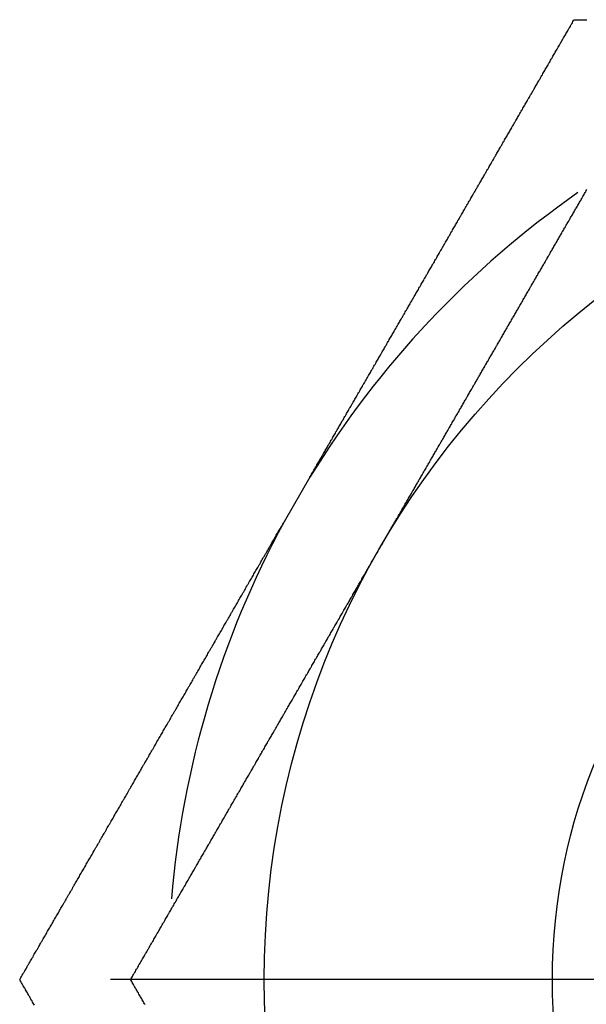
# Model space of a CAD drawing. Extents: x 9.3 to 31.1, y 5.1 to 19.6.
# Tile 6 of 132: x 9.717 to 9.901, y 10.117 to 10.438. Entities that reach past the tile are written whole.
import ezdxf

# ---------------------------------------------------------------- set-up
doc = ezdxf.new("R2010")
doc.units = 0
doc.layers.get('0').update_dxf_attribs({"linetype": 'CONTINUOUS'})

# ---------------------------------------------------------------- blocks, each defined once
blk = doc.blocks.new('SW_CENTERMARKSYMBOL_51')
at = {"color": 0, "linetype": 'CONTINUOUS'}
blk.add_line((-0.1, 0), (-0.33125, 0), dxfattribs=at)

msp = doc.modelspace()

# ---------------------------------------------------------------- linework, layer by layer
at = {"color": 7, "linetype": 'CONTINUOUS'}
msp.add_line((9.8114227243, 10.2885715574), (9.8030090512, 10.2739986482), dxfattribs=at)
at = {"color": 7}
for points in [[(9.81142, 10.2886, 0), (9.81162, 10.2889, 0), (9.81181, 10.2892, 0), (9.812, 10.2896, 0), (9.81219, 10.2899, 0), (9.81239, 10.2902, 0), (9.81258, 10.2906, 0), (9.81277, 10.2909, 0), (9.81297, 10.2912, 0), (9.81316, 10.2916, 0), (9.81335, 10.2919, 0), (9.81355, 10.2922, 0), (9.81374, 10.2926, 0), (9.81393, 10.2929, 0), (9.81413, 10.2933, 0), (9.81432, 10.2936, 0), (9.81451, 10.2939, 0), (9.8147, 10.2943, 0), (9.8149, 10.2946, 0), (9.81509, 10.2949, 0), (9.81528, 10.2953, 0), (9.81548, 10.2956, 0), (9.81567, 10.2959, 0), (9.81586, 10.2963, 0), (9.81606, 10.2966, 0), (9.81625, 10.2969, 0), (9.81644, 10.2973, 0), (9.81664, 10.2976, 0), (9.81683, 10.2979, 0), (9.81702, 10.2983, 0), (9.81721, 10.2986, 0), (9.81741, 10.2989, 0), (9.8176, 10.2993, 0), (9.81779, 10.2996, 0), (9.81799, 10.2999, 0), (9.81818, 10.3003, 0), (9.81837, 10.3006, 0), (9.81857, 10.3009, 0), (9.81876, 10.3013, 0), (9.81895, 10.3016, 0), (9.81914, 10.3019, 0), (9.81934, 10.3023, 0), (9.81953, 10.3026, 0), (9.81972, 10.3029, 0), (9.81992, 10.3033, 0), (9.82011, 10.3036, 0), (9.8203, 10.304, 0), (9.8205, 10.3043, 0), (9.82069, 10.3046, 0), (9.82088, 10.305, 0), (9.82108, 10.3053, 0), (9.82127, 10.3056, 0), (9.82146, 10.306, 0), (9.82165, 10.3063, 0), (9.82185, 10.3066, 0), (9.82204, 10.307, 0), (9.82223, 10.3073, 0), (9.82243, 10.3076, 0), (9.82262, 10.308, 0), (9.82281, 10.3083, 0), (9.82301, 10.3086, 0), (9.8232, 10.309, 0), (9.82339, 10.3093, 0), (9.82358, 10.3096, 0), (9.82378, 10.31, 0), (9.82397, 10.3103, 0), (9.82416, 10.3106, 0), (9.82436, 10.311, 0), (9.82455, 10.3113, 0), (9.82474, 10.3116, 0), (9.82493, 10.312, 0), (9.82513, 10.3123, 0), (9.82532, 10.3126, 0), (9.82551, 10.313, 0), (9.82571, 10.3133, 0), (9.8259, 10.3136, 0), (9.82609, 10.314, 0), (9.82629, 10.3143, 0), (9.82648, 10.3146, 0), (9.82667, 10.315, 0), (9.82686, 10.3153, 0), (9.82706, 10.3157, 0), (9.82725, 10.316, 0), (9.82744, 10.3163, 0), (9.82764, 10.3167, 0), (9.82783, 10.317, 0), (9.82802, 10.3173, 0), (9.82822, 10.3177, 0), (9.82841, 10.318, 0), (9.8286, 10.3183, 0), (9.82879, 10.3187, 0), (9.82899, 10.319, 0), (9.82918, 10.3193, 0), (9.82937, 10.3197, 0), (9.82957, 10.32, 0), (9.82976, 10.3203, 0), (9.82995, 10.3207, 0), (9.83014, 10.321, 0), (9.83034, 10.3213, 0), (9.83053, 10.3217, 0), (9.83072, 10.322, 0), (9.83092, 10.3223, 0), (9.83111, 10.3227, 0), (9.8313, 10.323, 0), (9.8315, 10.3233, 0), (9.83169, 10.3237, 0), (9.83188, 10.324, 0), (9.83207, 10.3243, 0), (9.83227, 10.3247, 0), (9.83246, 10.325, 0), (9.83265, 10.3253, 0), (9.83285, 10.3257, 0), (9.83304, 10.326, 0), (9.83323, 10.3263, 0), (9.83342, 10.3267, 0), (9.83362, 10.327, 0), (9.83381, 10.3273, 0), (9.834, 10.3277, 0), (9.8342, 10.328, 0), (9.83439, 10.3283, 0), (9.83458, 10.3287, 0), (9.83477, 10.329, 0), (9.83497, 10.3294, 0), (9.83516, 10.3297, 0), (9.83535, 10.33, 0), (9.83555, 10.3304, 0), (9.83574, 10.3307, 0), (9.83593, 10.331, 0), (9.83612, 10.3314, 0), (9.83632, 10.3317, 0), (9.83651, 10.332, 0), (9.8367, 10.3324, 0), (9.8369, 10.3327, 0), (9.83709, 10.333, 0), (9.83728, 10.3334, 0), (9.83747, 10.3337, 0), (9.83767, 10.334, 0), (9.83786, 10.3344, 0), (9.83805, 10.3347, 0), (9.83824, 10.335, 0), (9.83844, 10.3354, 0), (9.83863, 10.3357, 0), (9.83882, 10.336, 0), (9.83902, 10.3364, 0), (9.83921, 10.3367, 0), (9.8394, 10.337, 0), (9.83959, 10.3374, 0), (9.83979, 10.3377, 0), (9.83998, 10.338, 0), (9.84017, 10.3384, 0), (9.84037, 10.3387, 0), (9.84056, 10.339, 0), (9.84075, 10.3394, 0), (9.84094, 10.3397, 0), (9.84114, 10.34, 0), (9.84133, 10.3404, 0), (9.84152, 10.3407, 0), (9.84171, 10.341, 0), (9.84191, 10.3414, 0), (9.8421, 10.3417, 0), (9.84229, 10.342, 0), (9.84249, 10.3424, 0), (9.84268, 10.3427, 0), (9.84287, 10.343, 0), (9.84306, 10.3434, 0), (9.84326, 10.3437, 0), (9.84345, 10.344, 0), (9.84364, 10.3444, 0), (9.84383, 10.3447, 0), (9.84403, 10.345, 0), (9.84422, 10.3454, 0), (9.84441, 10.3457, 0), (9.84461, 10.346, 0), (9.8448, 10.3464, 0), (9.84499, 10.3467, 0), (9.84518, 10.347, 0), (9.84538, 10.3474, 0), (9.84557, 10.3477, 0), (9.84576, 10.348, 0), (9.84595, 10.3484, 0), (9.84615, 10.3487, 0), (9.84634, 10.349, 0), (9.84653, 10.3494, 0), (9.84673, 10.3497, 0), (9.84692, 10.3501, 0), (9.84711, 10.3504, 0), (9.8473, 10.3507, 0), (9.8475, 10.3511, 0), (9.84769, 10.3514, 0), (9.84788, 10.3517, 0), (9.84807, 10.3521, 0), (9.84827, 10.3524, 0), (9.84846, 10.3527, 0), (9.84865, 10.3531, 0), (9.84884, 10.3534, 0), (9.84904, 10.3537, 0), (9.84923, 10.3541, 0), (9.84942, 10.3544, 0), (9.84961, 10.3547, 0), (9.84981, 10.3551, 0), (9.85, 10.3554, 0), (9.85019, 10.3557, 0), (9.85038, 10.3561, 0), (9.85058, 10.3564, 0), (9.85077, 10.3567, 0), (9.85096, 10.3571, 0), (9.85116, 10.3574, 0), (9.85135, 10.3577, 0), (9.85154, 10.3581, 0), (9.85173, 10.3584, 0), (9.85193, 10.3587, 0), (9.85212, 10.3591, 0), (9.85231, 10.3594, 0), (9.8525, 10.3597, 0), (9.8527, 10.3601, 0), (9.85289, 10.3604, 0), (9.85308, 10.3607, 0), (9.85327, 10.3611, 0), (9.85347, 10.3614, 0), (9.85366, 10.3617, 0), (9.85385, 10.3621, 0), (9.85404, 10.3624, 0), (9.85424, 10.3627, 0), (9.85443, 10.3631, 0), (9.85462, 10.3634, 0), (9.85481, 10.3637, 0), (9.85501, 10.3641, 0), (9.8552, 10.3644, 0), (9.85539, 10.3647, 0), (9.85558, 10.3651, 0), (9.85578, 10.3654, 0), (9.85597, 10.3657, 0), (9.85616, 10.3661, 0), (9.85635, 10.3664, 0), (9.85655, 10.3667, 0), (9.85674, 10.3671, 0), (9.85693, 10.3674, 0), (9.85712, 10.3677, 0), (9.85732, 10.3681, 0), (9.85751, 10.3684, 0), (9.8577, 10.3687, 0), (9.85789, 10.3691, 0), (9.85808, 10.3694, 0), (9.85828, 10.3697, 0), (9.85847, 10.3701, 0), (9.85866, 10.3704, 0), (9.85885, 10.3707, 0), (9.85905, 10.3711, 0), (9.85924, 10.3714, 0), (9.85943, 10.3717, 0), (9.85962, 10.3721, 0), (9.85982, 10.3724, 0), (9.86001, 10.3727, 0), (9.8602, 10.3731, 0), (9.86039, 10.3734, 0), (9.86059, 10.3737, 0), (9.86078, 10.3741, 0), (9.86097, 10.3744, 0), (9.86116, 10.3747, 0), (9.86136, 10.3751, 0), (9.86155, 10.3754, 0), (9.86174, 10.3757, 0), (9.86193, 10.3761, 0), (9.86212, 10.3764, 0), (9.86232, 10.3767, 0), (9.86251, 10.3771, 0), (9.8627, 10.3774, 0), (9.86289, 10.3777, 0), (9.86309, 10.3781, 0), (9.86328, 10.3784, 0), (9.86347, 10.3787, 0), (9.86366, 10.3791, 0), (9.86386, 10.3794, 0), (9.86405, 10.3797, 0), (9.86424, 10.3801, 0), (9.86443, 10.3804, 0), (9.86462, 10.3807, 0), (9.86482, 10.3811, 0), (9.86501, 10.3814, 0), (9.8652, 10.3817, 0), (9.86539, 10.3821, 0), (9.86559, 10.3824, 0), (9.86578, 10.3827, 0), (9.86597, 10.3831, 0), (9.86616, 10.3834, 0), (9.86635, 10.3837, 0), (9.86655, 10.384, 0), (9.86674, 10.3844, 0), (9.86693, 10.3847, 0), (9.86712, 10.385, 0), (9.86732, 10.3854, 0), (9.86751, 10.3857, 0), (9.8677, 10.386, 0), (9.86789, 10.3864, 0), (9.86808, 10.3867, 0), (9.86828, 10.387, 0), (9.86847, 10.3874, 0), (9.86866, 10.3877, 0), (9.86885, 10.388, 0), (9.86905, 10.3884, 0), (9.86924, 10.3887, 0), (9.86943, 10.389, 0), (9.86962, 10.3894, 0), (9.86981, 10.3897, 0), (9.87001, 10.39, 0), (9.8702, 10.3904, 0), (9.87039, 10.3907, 0), (9.87058, 10.391, 0), (9.87077, 10.3914, 0), (9.87097, 10.3917, 0), (9.87116, 10.392, 0), (9.87135, 10.3924, 0), (9.87154, 10.3927, 0), (9.87173, 10.393, 0), (9.87193, 10.3934, 0), (9.87212, 10.3937, 0), (9.87231, 10.394, 0), (9.8725, 10.3944, 0), (9.8727, 10.3947, 0), (9.87289, 10.395, 0), (9.87308, 10.3954, 0), (9.87327, 10.3957, 0), (9.87346, 10.396, 0), (9.87366, 10.3964, 0), (9.87385, 10.3967, 0), (9.87404, 10.397, 0), (9.87423, 10.3974, 0), (9.87442, 10.3977, 0), (9.87462, 10.398, 0), (9.87481, 10.3984, 0), (9.875, 10.3987, 0), (9.87519, 10.399, 0), (9.87538, 10.3994, 0), (9.87558, 10.3997, 0), (9.87577, 10.4, 0), (9.87596, 10.4004, 0), (9.87615, 10.4007, 0), (9.87634, 10.401, 0), (9.87654, 10.4013, 0), (9.87673, 10.4017, 0), (9.87692, 10.402, 0), (9.87711, 10.4023, 0), (9.8773, 10.4027, 0), (9.8775, 10.403, 0), (9.87769, 10.4033, 0), (9.87788, 10.4037, 0), (9.87807, 10.404, 0), (9.87826, 10.4043, 0), (9.87845, 10.4047, 0), (9.87865, 10.405, 0), (9.87884, 10.4053, 0), (9.87903, 10.4057, 0), (9.87922, 10.406, 0), (9.87941, 10.4063, 0), (9.87961, 10.4067, 0), (9.8798, 10.407, 0), (9.87999, 10.4073, 0), (9.88018, 10.4077, 0), (9.88037, 10.408, 0), (9.88057, 10.4083, 0), (9.88076, 10.4087, 0), (9.88095, 10.409, 0), (9.88114, 10.4093, 0), (9.88133, 10.4097, 0), (9.88152, 10.41, 0), (9.88172, 10.4103, 0), (9.88191, 10.4107, 0), (9.8821, 10.411, 0), (9.88229, 10.4113, 0), (9.88248, 10.4117, 0), (9.88268, 10.412, 0), (9.88287, 10.4123, 0), (9.88306, 10.4126, 0), (9.88325, 10.413, 0), (9.88344, 10.4133, 0), (9.88363, 10.4136, 0), (9.88383, 10.414, 0), (9.88402, 10.4143, 0), (9.88421, 10.4146, 0), (9.8844, 10.415, 0), (9.88459, 10.4153, 0), (9.88478, 10.4156, 0), (9.88498, 10.416, 0), (9.88517, 10.4163, 0), (9.88536, 10.4166, 0), (9.88555, 10.417, 0), (9.88574, 10.4173, 0), (9.88594, 10.4176, 0), (9.88613, 10.418, 0), (9.88632, 10.4183, 0), (9.88651, 10.4186, 0), (9.8867, 10.419, 0), (9.88689, 10.4193, 0), (9.88709, 10.4196, 0), (9.88728, 10.42, 0), (9.88747, 10.4203, 0), (9.88766, 10.4206, 0), (9.88785, 10.421, 0), (9.88804, 10.4213, 0), (9.88824, 10.4216, 0), (9.88843, 10.4219, 0), (9.88862, 10.4223, 0), (9.88881, 10.4226, 0), (9.889, 10.4229, 0), (9.88919, 10.4233, 0), (9.88938, 10.4236, 0), (9.88958, 10.4239, 0), (9.88977, 10.4243, 0), (9.88996, 10.4246, 0), (9.89015, 10.4249, 0), (9.89034, 10.4253, 0), (9.89053, 10.4256, 0), (9.89073, 10.4259, 0), (9.89092, 10.4263, 0), (9.89111, 10.4266, 0), (9.8913, 10.4269, 0), (9.89149, 10.4273, 0), (9.89168, 10.4276, 0), (9.89187, 10.4279, 0), (9.89207, 10.4283, 0), (9.89226, 10.4286, 0), (9.89245, 10.4289, 0), (9.89264, 10.4292, 0), (9.89283, 10.4296, 0), (9.89302, 10.4299, 0), (9.89322, 10.4302, 0), (9.89341, 10.4306, 0), (9.8936, 10.4309, 0), (9.89379, 10.4312, 0), (9.89398, 10.4316, 0), (9.89417, 10.4319, 0), (9.89436, 10.4322, 0), (9.89456, 10.4326, 0), (9.89475, 10.4329, 0), (9.89494, 10.4332, 0), (9.89513, 10.4336, 0), (9.89532, 10.4339, 0), (9.89551, 10.4342, 0), (9.8957, 10.4346, 0), (9.8959, 10.4349, 0), (9.89609, 10.4352, 0), (9.89628, 10.4355, 0), (9.89647, 10.4359, 0), (9.89666, 10.4362, 0), (9.89685, 10.4365, 0), (9.89704, 10.4369, 0), (9.89724, 10.4372, 0), (9.89743, 10.4375, 0)], [(9.89743, 10.4375, 0), (9.89784, 10.4375, 0), (9.89825, 10.4375, 0), (9.89866, 10.4375, 0), (9.89908, 10.4375, 0), (9.89949, 10.4375, 0), (9.8999, 10.4375, 0), (9.90031, 10.4375, 0), (9.90073, 10.4375, 0), (9.90114, 10.4375, 0), (9.90155, 10.4375, 0)], [(9.83428, 10.2657, 0), (9.83446, 10.266, 0), (9.83464, 10.2663, 0), (9.83483, 10.2666, 0), (9.83501, 10.2669, 0), (9.83519, 10.2672, 0), (9.83537, 10.2676, 0), (9.83555, 10.2679, 0), (9.83574, 10.2682, 0), (9.83592, 10.2685, 0), (9.8361, 10.2688, 0), (9.83628, 10.2691, 0), (9.83647, 10.2694, 0), (9.83665, 10.2698, 0), (9.83683, 10.2701, 0), (9.83701, 10.2704, 0), (9.83719, 10.2707, 0), (9.83738, 10.271, 0), (9.83756, 10.2713, 0), (9.83774, 10.2717, 0), (9.83792, 10.272, 0), (9.83811, 10.2723, 0), (9.83829, 10.2726, 0), (9.83847, 10.2729, 0), (9.83865, 10.2732, 0), (9.83883, 10.2736, 0), (9.83902, 10.2739, 0), (9.8392, 10.2742, 0), (9.83938, 10.2745, 0), (9.83956, 10.2748, 0), (9.83975, 10.2751, 0), (9.83993, 10.2754, 0), (9.84011, 10.2758, 0), (9.84029, 10.2761, 0), (9.84047, 10.2764, 0), (9.84066, 10.2767, 0), (9.84084, 10.277, 0), (9.84102, 10.2773, 0), (9.8412, 10.2777, 0), (9.84139, 10.278, 0), (9.84157, 10.2783, 0), (9.84175, 10.2786, 0), (9.84193, 10.2789, 0), (9.84211, 10.2792, 0), (9.8423, 10.2795, 0), (9.84248, 10.2799, 0), (9.84266, 10.2802, 0), (9.84284, 10.2805, 0), (9.84303, 10.2808, 0), (9.84321, 10.2811, 0), (9.84339, 10.2814, 0), (9.84357, 10.2818, 0), (9.84375, 10.2821, 0), (9.84394, 10.2824, 0), (9.84412, 10.2827, 0), (9.8443, 10.283, 0), (9.84448, 10.2833, 0), (9.84467, 10.2837, 0), (9.84485, 10.284, 0), (9.84503, 10.2843, 0), (9.84521, 10.2846, 0), (9.84539, 10.2849, 0), (9.84558, 10.2852, 0), (9.84576, 10.2855, 0), (9.84594, 10.2859, 0), (9.84612, 10.2862, 0), (9.84631, 10.2865, 0), (9.84649, 10.2868, 0), (9.84667, 10.2871, 0), (9.84685, 10.2874, 0), (9.84703, 10.2878, 0), (9.84722, 10.2881, 0), (9.8474, 10.2884, 0), (9.84758, 10.2887, 0), (9.84776, 10.289, 0), (9.84795, 10.2893, 0), (9.84813, 10.2896, 0), (9.84831, 10.29, 0), (9.84849, 10.2903, 0), (9.84867, 10.2906, 0), (9.84886, 10.2909, 0), (9.84904, 10.2912, 0), (9.84922, 10.2915, 0), (9.8494, 10.2919, 0), (9.84958, 10.2922, 0), (9.84977, 10.2925, 0), (9.84995, 10.2928, 0), (9.85013, 10.2931, 0), (9.85031, 10.2934, 0), (9.8505, 10.2937, 0), (9.85068, 10.2941, 0), (9.85086, 10.2944, 0), (9.85104, 10.2947, 0), (9.85122, 10.295, 0), (9.85141, 10.2953, 0), (9.85159, 10.2956, 0), (9.85177, 10.296, 0), (9.85195, 10.2963, 0), (9.85213, 10.2966, 0), (9.85232, 10.2969, 0), (9.8525, 10.2972, 0), (9.85268, 10.2975, 0), (9.85286, 10.2978, 0), (9.85305, 10.2982, 0), (9.85323, 10.2985, 0), (9.85341, 10.2988, 0), (9.85359, 10.2991, 0), (9.85377, 10.2994, 0), (9.85396, 10.2997, 0), (9.85414, 10.3001, 0), (9.85432, 10.3004, 0), (9.8545, 10.3007, 0), (9.85468, 10.301, 0), (9.85487, 10.3013, 0), (9.85505, 10.3016, 0), (9.85523, 10.3019, 0), (9.85541, 10.3023, 0), (9.85559, 10.3026, 0), (9.85578, 10.3029, 0), (9.85596, 10.3032, 0), (9.85614, 10.3035, 0), (9.85632, 10.3038, 0), (9.8565, 10.3042, 0), (9.85669, 10.3045, 0), (9.85687, 10.3048, 0), (9.85705, 10.3051, 0), (9.85723, 10.3054, 0), (9.85742, 10.3057, 0), (9.8576, 10.306, 0), (9.85778, 10.3064, 0), (9.85796, 10.3067, 0), (9.85814, 10.307, 0), (9.85833, 10.3073, 0), (9.85851, 10.3076, 0), (9.85869, 10.3079, 0), (9.85887, 10.3083, 0), (9.85905, 10.3086, 0), (9.85924, 10.3089, 0), (9.85942, 10.3092, 0), (9.8596, 10.3095, 0), (9.85978, 10.3098, 0), (9.85996, 10.3101, 0), (9.86015, 10.3105, 0), (9.86033, 10.3108, 0), (9.86051, 10.3111, 0), (9.86069, 10.3114, 0), (9.86087, 10.3117, 0), (9.86106, 10.312, 0), (9.86124, 10.3124, 0), (9.86142, 10.3127, 0), (9.8616, 10.313, 0), (9.86178, 10.3133, 0), (9.86197, 10.3136, 0), (9.86215, 10.3139, 0), (9.86233, 10.3142, 0), (9.86251, 10.3146, 0), (9.86269, 10.3149, 0), (9.86288, 10.3152, 0), (9.86306, 10.3155, 0), (9.86324, 10.3158, 0), (9.86342, 10.3161, 0), (9.8636, 10.3165, 0), (9.86379, 10.3168, 0), (9.86397, 10.3171, 0), (9.86415, 10.3174, 0), (9.86433, 10.3177, 0), (9.86451, 10.318, 0), (9.8647, 10.3183, 0), (9.86488, 10.3187, 0), (9.86506, 10.319, 0), (9.86524, 10.3193, 0), (9.86542, 10.3196, 0), (9.8656, 10.3199, 0), (9.86579, 10.3202, 0), (9.86597, 10.3205, 0), (9.86615, 10.3209, 0), (9.86633, 10.3212, 0), (9.86651, 10.3215, 0), (9.8667, 10.3218, 0), (9.86688, 10.3221, 0), (9.86706, 10.3224, 0), (9.86724, 10.3228, 0), (9.86742, 10.3231, 0), (9.86761, 10.3234, 0), (9.86779, 10.3237, 0), (9.86797, 10.324, 0), (9.86815, 10.3243, 0), (9.86833, 10.3246, 0), (9.86851, 10.325, 0), (9.8687, 10.3253, 0), (9.86888, 10.3256, 0), (9.86906, 10.3259, 0), (9.86924, 10.3262, 0), (9.86942, 10.3265, 0), (9.86961, 10.3268, 0), (9.86979, 10.3272, 0), (9.86997, 10.3275, 0), (9.87015, 10.3278, 0), (9.87033, 10.3281, 0), (9.87052, 10.3284, 0), (9.8707, 10.3287, 0), (9.87088, 10.3291, 0), (9.87106, 10.3294, 0), (9.87124, 10.3297, 0), (9.87142, 10.33, 0), (9.87161, 10.3303, 0), (9.87179, 10.3306, 0), (9.87197, 10.3309, 0), (9.87215, 10.3313, 0), (9.87233, 10.3316, 0), (9.87252, 10.3319, 0), (9.8727, 10.3322, 0), (9.87288, 10.3325, 0), (9.87306, 10.3328, 0), (9.87324, 10.3331, 0), (9.87342, 10.3335, 0), (9.87361, 10.3338, 0), (9.87379, 10.3341, 0), (9.87397, 10.3344, 0), (9.87415, 10.3347, 0), (9.87433, 10.335, 0), (9.87451, 10.3353, 0), (9.8747, 10.3357, 0), (9.87488, 10.336, 0), (9.87506, 10.3363, 0), (9.87524, 10.3366, 0), (9.87542, 10.3369, 0), (9.8756, 10.3372, 0), (9.87579, 10.3376, 0), (9.87597, 10.3379, 0), (9.87615, 10.3382, 0), (9.87633, 10.3385, 0), (9.87651, 10.3388, 0), (9.8767, 10.3391, 0), (9.87688, 10.3394, 0), (9.87706, 10.3398, 0), (9.87724, 10.3401, 0), (9.87742, 10.3404, 0), (9.8776, 10.3407, 0), (9.87779, 10.341, 0), (9.87797, 10.3413, 0), (9.87815, 10.3416, 0), (9.87833, 10.342, 0), (9.87851, 10.3423, 0), (9.87869, 10.3426, 0), (9.87888, 10.3429, 0), (9.87906, 10.3432, 0), (9.87924, 10.3435, 0), (9.87942, 10.3438, 0), (9.8796, 10.3442, 0), (9.87978, 10.3445, 0), (9.87997, 10.3448, 0), (9.88015, 10.3451, 0), (9.88033, 10.3454, 0), (9.88051, 10.3457, 0), (9.88069, 10.346, 0), (9.88087, 10.3464, 0), (9.88105, 10.3467, 0), (9.88124, 10.347, 0), (9.88142, 10.3473, 0), (9.8816, 10.3476, 0), (9.88178, 10.3479, 0), (9.88196, 10.3483, 0), (9.88214, 10.3486, 0), (9.88233, 10.3489, 0), (9.88251, 10.3492, 0), (9.88269, 10.3495, 0), (9.88287, 10.3498, 0), (9.88305, 10.3501, 0), (9.88323, 10.3505, 0), (9.88342, 10.3508, 0), (9.8836, 10.3511, 0), (9.88378, 10.3514, 0), (9.88396, 10.3517, 0), (9.88414, 10.352, 0), (9.88432, 10.3523, 0), (9.8845, 10.3527, 0), (9.88469, 10.353, 0), (9.88487, 10.3533, 0), (9.88505, 10.3536, 0), (9.88523, 10.3539, 0), (9.88541, 10.3542, 0), (9.88559, 10.3545, 0), (9.88577, 10.3549, 0), (9.88596, 10.3552, 0), (9.88614, 10.3555, 0), (9.88632, 10.3558, 0), (9.8865, 10.3561, 0), (9.88668, 10.3564, 0), (9.88686, 10.3567, 0), (9.88704, 10.3571, 0), (9.88723, 10.3574, 0), (9.88741, 10.3577, 0), (9.88759, 10.358, 0), (9.88777, 10.3583, 0), (9.88795, 10.3586, 0), (9.88813, 10.3589, 0), (9.88831, 10.3593, 0), (9.8885, 10.3596, 0), (9.88868, 10.3599, 0), (9.88886, 10.3602, 0), (9.88904, 10.3605, 0), (9.88922, 10.3608, 0), (9.8894, 10.3611, 0), (9.88958, 10.3615, 0), (9.88977, 10.3618, 0), (9.88995, 10.3621, 0), (9.89013, 10.3624, 0), (9.89031, 10.3627, 0), (9.89049, 10.363, 0), (9.89067, 10.3633, 0), (9.89085, 10.3637, 0), (9.89104, 10.364, 0), (9.89122, 10.3643, 0), (9.8914, 10.3646, 0), (9.89158, 10.3649, 0), (9.89176, 10.3652, 0), (9.89194, 10.3655, 0), (9.89212, 10.3658, 0), (9.8923, 10.3662, 0), (9.89249, 10.3665, 0), (9.89267, 10.3668, 0), (9.89285, 10.3671, 0), (9.89303, 10.3674, 0), (9.89321, 10.3677, 0), (9.89339, 10.368, 0), (9.89357, 10.3684, 0), (9.89375, 10.3687, 0), (9.89394, 10.369, 0), (9.89412, 10.3693, 0), (9.8943, 10.3696, 0), (9.89448, 10.3699, 0), (9.89466, 10.3702, 0), (9.89484, 10.3706, 0), (9.89502, 10.3709, 0), (9.8952, 10.3712, 0), (9.89539, 10.3715, 0), (9.89557, 10.3718, 0), (9.89575, 10.3721, 0), (9.89593, 10.3724, 0), (9.89611, 10.3728, 0), (9.89629, 10.3731, 0), (9.89647, 10.3734, 0), (9.89665, 10.3737, 0), (9.89684, 10.374, 0), (9.89702, 10.3743, 0), (9.8972, 10.3746, 0), (9.89738, 10.375, 0), (9.89756, 10.3753, 0), (9.89774, 10.3756, 0), (9.89792, 10.3759, 0), (9.8981, 10.3762, 0), (9.89829, 10.3765, 0), (9.89847, 10.3768, 0), (9.89865, 10.3771, 0), (9.89883, 10.3775, 0), (9.89901, 10.3778, 0), (9.89919, 10.3781, 0), (9.89937, 10.3784, 0), (9.89955, 10.3787, 0), (9.89973, 10.379, 0), (9.89992, 10.3793, 0), (9.9001, 10.3797, 0), (9.90028, 10.38, 0), (9.90046, 10.3803, 0), (9.90064, 10.3806, 0), (9.90082, 10.3809, 0), (9.901, 10.3812, 0), (9.90118, 10.3815, 0), (9.90136, 10.3819, 0), (9.90154, 10.3822, 0)], [(9.717, 10.125, 0), (9.71721, 10.1254, 0), (9.71742, 10.1257, 0), (9.71762, 10.1261, 0), (9.71783, 10.1265, 0), (9.71804, 10.1268, 0), (9.71824, 10.1272, 0), (9.71845, 10.1275, 0), (9.71865, 10.1279, 0), (9.71886, 10.1282, 0), (9.71907, 10.1286, 0), (9.71927, 10.129, 0), (9.71948, 10.1293, 0), (9.71969, 10.1297, 0), (9.71989, 10.13, 0), (9.7201, 10.1304, 0), (9.7203, 10.1307, 0), (9.72051, 10.1311, 0), (9.72072, 10.1315, 0), (9.72092, 10.1318, 0), (9.72113, 10.1322, 0), (9.72134, 10.1325, 0), (9.72154, 10.1329, 0), (9.72175, 10.1333, 0), (9.72195, 10.1336, 0), (9.72216, 10.134, 0), (9.72237, 10.1343, 0), (9.72257, 10.1347, 0), (9.72278, 10.135, 0), (9.72299, 10.1354, 0), (9.72319, 10.1358, 0), (9.7234, 10.1361, 0), (9.7236, 10.1365, 0), (9.72381, 10.1368, 0), (9.72402, 10.1372, 0), (9.72422, 10.1375, 0), (9.72443, 10.1379, 0), (9.72464, 10.1383, 0), (9.72484, 10.1386, 0), (9.72505, 10.139, 0), (9.72525, 10.1393, 0), (9.72546, 10.1397, 0), (9.72567, 10.14, 0), (9.72587, 10.1404, 0), (9.72608, 10.1408, 0), (9.72629, 10.1411, 0), (9.72649, 10.1415, 0), (9.7267, 10.1418, 0), (9.72691, 10.1422, 0), (9.72711, 10.1425, 0), (9.72732, 10.1429, 0), (9.72753, 10.1433, 0), (9.72773, 10.1436, 0), (9.72794, 10.144, 0), (9.72814, 10.1443, 0), (9.72835, 10.1447, 0), (9.72856, 10.145, 0), (9.72876, 10.1454, 0), (9.72897, 10.1458, 0), (9.72918, 10.1461, 0), (9.72938, 10.1465, 0), (9.72959, 10.1468, 0), (9.7298, 10.1472, 0), (9.73, 10.1475, 0), (9.73021, 10.1479, 0), (9.73042, 10.1483, 0), (9.73062, 10.1486, 0), (9.73083, 10.149, 0), (9.73104, 10.1493, 0), (9.73124, 10.1497, 0), (9.73145, 10.1501, 0), (9.73166, 10.1504, 0), (9.73186, 10.1508, 0), (9.73207, 10.1511, 0), (9.73228, 10.1515, 0), (9.73248, 10.1518, 0), (9.73269, 10.1522, 0), (9.7329, 10.1526, 0), (9.7331, 10.1529, 0), (9.73331, 10.1533, 0), (9.73352, 10.1536, 0), (9.73372, 10.154, 0), (9.73393, 10.1543, 0), (9.73414, 10.1547, 0), (9.73434, 10.1551, 0), (9.73455, 10.1554, 0), (9.73476, 10.1558, 0), (9.73496, 10.1561, 0), (9.73517, 10.1565, 0), (9.73538, 10.1569, 0), (9.73558, 10.1572, 0), (9.73579, 10.1576, 0), (9.736, 10.1579, 0), (9.7362, 10.1583, 0), (9.73641, 10.1586, 0), (9.73662, 10.159, 0), (9.73682, 10.1594, 0), (9.73703, 10.1597, 0), (9.73724, 10.1601, 0), (9.73744, 10.1604, 0), (9.73765, 10.1608, 0), (9.73786, 10.1611, 0), (9.73806, 10.1615, 0), (9.73827, 10.1619, 0), (9.73848, 10.1622, 0), (9.73868, 10.1626, 0), (9.73889, 10.1629, 0), (9.7391, 10.1633, 0), (9.7393, 10.1637, 0), (9.73951, 10.164, 0), (9.73972, 10.1644, 0), (9.73992, 10.1647, 0), (9.74013, 10.1651, 0), (9.74034, 10.1654, 0), (9.74054, 10.1658, 0), (9.74075, 10.1662, 0), (9.74096, 10.1665, 0), (9.74116, 10.1669, 0), (9.74137, 10.1672, 0), (9.74158, 10.1676, 0), (9.74179, 10.168, 0), (9.74199, 10.1683, 0), (9.7422, 10.1687, 0), (9.74241, 10.169, 0), (9.74261, 10.1694, 0), (9.74282, 10.1697, 0), (9.74303, 10.1701, 0), (9.74323, 10.1705, 0), (9.74344, 10.1708, 0), (9.74365, 10.1712, 0), (9.74385, 10.1715, 0), (9.74406, 10.1719, 0), (9.74427, 10.1723, 0), (9.74448, 10.1726, 0), (9.74468, 10.173, 0), (9.74489, 10.1733, 0), (9.7451, 10.1737, 0), (9.7453, 10.174, 0), (9.74551, 10.1744, 0), (9.74572, 10.1748, 0), (9.74592, 10.1751, 0), (9.74613, 10.1755, 0), (9.74634, 10.1758, 0), (9.74654, 10.1762, 0), (9.74675, 10.1766, 0), (9.74696, 10.1769, 0), (9.74717, 10.1773, 0), (9.74737, 10.1776, 0), (9.74758, 10.178, 0), (9.74779, 10.1784, 0), (9.74799, 10.1787, 0), (9.7482, 10.1791, 0), (9.74841, 10.1794, 0), (9.74862, 10.1798, 0), (9.74882, 10.1801, 0), (9.74903, 10.1805, 0), (9.74924, 10.1809, 0), (9.74944, 10.1812, 0), (9.74965, 10.1816, 0), (9.74986, 10.1819, 0), (9.75006, 10.1823, 0), (9.75027, 10.1827, 0), (9.75048, 10.183, 0), (9.75069, 10.1834, 0), (9.75089, 10.1837, 0), (9.7511, 10.1841, 0), (9.75131, 10.1844, 0), (9.75151, 10.1848, 0), (9.75172, 10.1852, 0), (9.75193, 10.1855, 0), (9.75214, 10.1859, 0), (9.75234, 10.1862, 0), (9.75255, 10.1866, 0), (9.75276, 10.187, 0), (9.75296, 10.1873, 0), (9.75317, 10.1877, 0), (9.75338, 10.188, 0), (9.75359, 10.1884, 0), (9.75379, 10.1888, 0), (9.754, 10.1891, 0), (9.75421, 10.1895, 0), (9.75441, 10.1898, 0), (9.75462, 10.1902, 0), (9.75483, 10.1905, 0), (9.75504, 10.1909, 0), (9.75524, 10.1913, 0), (9.75545, 10.1916, 0), (9.75566, 10.192, 0), (9.75587, 10.1923, 0), (9.75607, 10.1927, 0), (9.75628, 10.1931, 0), (9.75649, 10.1934, 0), (9.75669, 10.1938, 0), (9.7569, 10.1941, 0), (9.75711, 10.1945, 0), (9.75732, 10.1949, 0), (9.75752, 10.1952, 0), (9.75773, 10.1956, 0), (9.75794, 10.1959, 0), (9.75815, 10.1963, 0), (9.75835, 10.1967, 0), (9.75856, 10.197, 0), (9.75877, 10.1974, 0), (9.75897, 10.1977, 0), (9.75918, 10.1981, 0), (9.75939, 10.1984, 0), (9.7596, 10.1988, 0), (9.7598, 10.1992, 0), (9.76001, 10.1995, 0), (9.76022, 10.1999, 0), (9.76043, 10.2002, 0), (9.76063, 10.2006, 0), (9.76084, 10.201, 0), (9.76105, 10.2013, 0), (9.76126, 10.2017, 0), (9.76146, 10.202, 0), (9.76167, 10.2024, 0), (9.76188, 10.2028, 0), (9.76208, 10.2031, 0), (9.76229, 10.2035, 0), (9.7625, 10.2038, 0), (9.76271, 10.2042, 0), (9.76291, 10.2046, 0), (9.76312, 10.2049, 0), (9.76333, 10.2053, 0), (9.76354, 10.2056, 0), (9.76374, 10.206, 0), (9.76395, 10.2063, 0), (9.76416, 10.2067, 0), (9.76437, 10.2071, 0), (9.76457, 10.2074, 0), (9.76478, 10.2078, 0), (9.76499, 10.2081, 0), (9.7652, 10.2085, 0), (9.7654, 10.2089, 0), (9.76561, 10.2092, 0), (9.76582, 10.2096, 0), (9.76603, 10.2099, 0), (9.76623, 10.2103, 0), (9.76644, 10.2107, 0), (9.76665, 10.211, 0), (9.76686, 10.2114, 0), (9.76706, 10.2117, 0), (9.76727, 10.2121, 0), (9.76748, 10.2125, 0), (9.76769, 10.2128, 0), (9.76789, 10.2132, 0), (9.7681, 10.2135, 0), (9.76831, 10.2139, 0), (9.76852, 10.2143, 0), (9.76872, 10.2146, 0), (9.76893, 10.215, 0), (9.76914, 10.2153, 0), (9.76935, 10.2157, 0), (9.76955, 10.2161, 0), (9.76976, 10.2164, 0), (9.76997, 10.2168, 0), (9.77018, 10.2171, 0), (9.77038, 10.2175, 0), (9.77059, 10.2178, 0), (9.7708, 10.2182, 0), (9.77101, 10.2186, 0), (9.77121, 10.2189, 0), (9.77142, 10.2193, 0), (9.77163, 10.2196, 0), (9.77184, 10.22, 0), (9.77204, 10.2204, 0), (9.77225, 10.2207, 0), (9.77246, 10.2211, 0), (9.77267, 10.2214, 0), (9.77287, 10.2218, 0), (9.77308, 10.2222, 0), (9.77329, 10.2225, 0), (9.7735, 10.2229, 0), (9.77371, 10.2232, 0), (9.77391, 10.2236, 0), (9.77412, 10.224, 0), (9.77433, 10.2243, 0), (9.77454, 10.2247, 0), (9.77474, 10.225, 0), (9.77495, 10.2254, 0), (9.77516, 10.2258, 0), (9.77537, 10.2261, 0), (9.77557, 10.2265, 0), (9.77578, 10.2268, 0), (9.77599, 10.2272, 0), (9.7762, 10.2276, 0), (9.7764, 10.2279, 0), (9.77661, 10.2283, 0), (9.77682, 10.2286, 0), (9.77703, 10.229, 0), (9.77724, 10.2294, 0), (9.77744, 10.2297, 0), (9.77765, 10.2301, 0), (9.77786, 10.2304, 0), (9.77807, 10.2308, 0), (9.77827, 10.2312, 0), (9.77848, 10.2315, 0), (9.77869, 10.2319, 0), (9.7789, 10.2322, 0), (9.7791, 10.2326, 0), (9.77931, 10.233, 0), (9.77952, 10.2333, 0), (9.77973, 10.2337, 0), (9.77994, 10.234, 0), (9.78014, 10.2344, 0), (9.78035, 10.2348, 0), (9.78056, 10.2351, 0), (9.78077, 10.2355, 0), (9.78097, 10.2358, 0), (9.78118, 10.2362, 0), (9.78139, 10.2366, 0), (9.7816, 10.2369, 0), (9.78181, 10.2373, 0), (9.78201, 10.2376, 0), (9.78222, 10.238, 0), (9.78243, 10.2384, 0), (9.78264, 10.2387, 0), (9.78284, 10.2391, 0), (9.78305, 10.2394, 0), (9.78326, 10.2398, 0), (9.78347, 10.2402, 0), (9.78368, 10.2405, 0), (9.78388, 10.2409, 0), (9.78409, 10.2412, 0), (9.7843, 10.2416, 0), (9.78451, 10.242, 0), (9.78471, 10.2423, 0), (9.78492, 10.2427, 0), (9.78513, 10.243, 0), (9.78534, 10.2434, 0), (9.78555, 10.2438, 0), (9.78575, 10.2441, 0), (9.78596, 10.2445, 0), (9.78617, 10.2448, 0), (9.78638, 10.2452, 0), (9.78658, 10.2456, 0), (9.78679, 10.2459, 0), (9.787, 10.2463, 0), (9.78721, 10.2466, 0), (9.78742, 10.247, 0), (9.78762, 10.2474, 0), (9.78783, 10.2477, 0), (9.78804, 10.2481, 0), (9.78825, 10.2484, 0), (9.78846, 10.2488, 0), (9.78866, 10.2492, 0), (9.78887, 10.2495, 0), (9.78908, 10.2499, 0), (9.78929, 10.2502, 0), (9.78949, 10.2506, 0), (9.7897, 10.251, 0), (9.78991, 10.2513, 0), (9.79012, 10.2517, 0), (9.79033, 10.252, 0), (9.79053, 10.2524, 0), (9.79074, 10.2528, 0), (9.79095, 10.2531, 0), (9.79116, 10.2535, 0), (9.79137, 10.2538, 0), (9.79157, 10.2542, 0), (9.79178, 10.2546, 0), (9.79199, 10.2549, 0), (9.7922, 10.2553, 0), (9.7924, 10.2556, 0), (9.79261, 10.256, 0), (9.79282, 10.2564, 0), (9.79303, 10.2567, 0), (9.79324, 10.2571, 0), (9.79344, 10.2574, 0), (9.79365, 10.2578, 0), (9.79386, 10.2582, 0), (9.79407, 10.2585, 0), (9.79428, 10.2589, 0), (9.79448, 10.2592, 0), (9.79469, 10.2596, 0), (9.7949, 10.26, 0), (9.79511, 10.2603, 0), (9.79532, 10.2607, 0), (9.79552, 10.261, 0), (9.79573, 10.2614, 0), (9.79594, 10.2618, 0), (9.79615, 10.2621, 0), (9.79635, 10.2625, 0), (9.79656, 10.2628, 0), (9.79677, 10.2632, 0), (9.79698, 10.2636, 0), (9.79719, 10.2639, 0), (9.79739, 10.2643, 0), (9.7976, 10.2646, 0), (9.79781, 10.265, 0), (9.79802, 10.2654, 0), (9.79823, 10.2657, 0), (9.79843, 10.2661, 0), (9.79864, 10.2664, 0), (9.79885, 10.2668, 0), (9.79906, 10.2672, 0), (9.79927, 10.2675, 0), (9.79947, 10.2679, 0), (9.79968, 10.2682, 0), (9.79989, 10.2686, 0), (9.8001, 10.269, 0), (9.80031, 10.2693, 0), (9.80051, 10.2697, 0), (9.80072, 10.27, 0), (9.80093, 10.2704, 0), (9.80114, 10.2708, 0), (9.80135, 10.2711, 0), (9.80155, 10.2715, 0), (9.80176, 10.2718, 0), (9.80197, 10.2722, 0), (9.80218, 10.2726, 0), (9.80239, 10.2729, 0), (9.80259, 10.2733, 0), (9.8028, 10.2736, 0), (9.80301, 10.274, 0)], [(9.75309, 10.125, 0), (9.75328, 10.1254, 0), (9.75348, 10.1257, 0), (9.75367, 10.126, 0), (9.75387, 10.1264, 0), (9.75406, 10.1267, 0), (9.75426, 10.1271, 0), (9.75445, 10.1274, 0), (9.75465, 10.1277, 0), (9.75484, 10.1281, 0), (9.75504, 10.1284, 0), (9.75523, 10.1287, 0), (9.75542, 10.1291, 0), (9.75562, 10.1294, 0), (9.75581, 10.1298, 0), (9.75601, 10.1301, 0), (9.7562, 10.1304, 0), (9.7564, 10.1308, 0), (9.75659, 10.1311, 0), (9.75679, 10.1314, 0), (9.75698, 10.1318, 0), (9.75718, 10.1321, 0), (9.75737, 10.1325, 0), (9.75757, 10.1328, 0), (9.75776, 10.1331, 0), (9.75796, 10.1335, 0), (9.75815, 10.1338, 0), (9.75834, 10.1341, 0), (9.75854, 10.1345, 0), (9.75873, 10.1348, 0), (9.75893, 10.1351, 0), (9.75912, 10.1355, 0), (9.75932, 10.1358, 0), (9.75951, 10.1362, 0), (9.75971, 10.1365, 0), (9.7599, 10.1368, 0), (9.7601, 10.1372, 0), (9.76029, 10.1375, 0), (9.76049, 10.1378, 0), (9.76068, 10.1382, 0), (9.76088, 10.1385, 0), (9.76107, 10.1389, 0), (9.76127, 10.1392, 0), (9.76146, 10.1395, 0), (9.76166, 10.1399, 0), (9.76185, 10.1402, 0), (9.76205, 10.1405, 0), (9.76224, 10.1409, 0), (9.76244, 10.1412, 0), (9.76263, 10.1416, 0), (9.76282, 10.1419, 0), (9.76302, 10.1422, 0), (9.76321, 10.1426, 0), (9.76341, 10.1429, 0), (9.7636, 10.1432, 0), (9.7638, 10.1436, 0), (9.76399, 10.1439, 0), (9.76419, 10.1443, 0), (9.76438, 10.1446, 0), (9.76458, 10.1449, 0), (9.76477, 10.1453, 0), (9.76497, 10.1456, 0), (9.76516, 10.1459, 0), (9.76536, 10.1463, 0), (9.76555, 10.1466, 0), (9.76575, 10.147, 0), (9.76594, 10.1473, 0), (9.76614, 10.1476, 0), (9.76633, 10.148, 0), (9.76653, 10.1483, 0), (9.76672, 10.1487, 0), (9.76692, 10.149, 0), (9.76711, 10.1493, 0), (9.76731, 10.1497, 0), (9.7675, 10.15, 0), (9.7677, 10.1503, 0), (9.76789, 10.1507, 0), (9.76809, 10.151, 0), (9.76828, 10.1514, 0), (9.76848, 10.1517, 0), (9.76867, 10.152, 0), (9.76887, 10.1524, 0), (9.76906, 10.1527, 0), (9.76926, 10.153, 0), (9.76945, 10.1534, 0), (9.76965, 10.1537, 0), (9.76984, 10.1541, 0), (9.77004, 10.1544, 0), (9.77023, 10.1547, 0), (9.77043, 10.1551, 0), (9.77062, 10.1554, 0), (9.77082, 10.1557, 0), (9.77101, 10.1561, 0), (9.77121, 10.1564, 0), (9.77141, 10.1568, 0), (9.7716, 10.1571, 0), (9.7718, 10.1574, 0), (9.77199, 10.1578, 0), (9.77219, 10.1581, 0), (9.77238, 10.1584, 0), (9.77258, 10.1588, 0), (9.77277, 10.1591, 0), (9.77297, 10.1595, 0), (9.77316, 10.1598, 0), (9.77336, 10.1601, 0), (9.77355, 10.1605, 0), (9.77375, 10.1608, 0), (9.77394, 10.1612, 0), (9.77414, 10.1615, 0), (9.77433, 10.1618, 0), (9.77453, 10.1622, 0), (9.77472, 10.1625, 0), (9.77492, 10.1628, 0), (9.77511, 10.1632, 0), (9.77531, 10.1635, 0), (9.7755, 10.1639, 0), (9.7757, 10.1642, 0), (9.7759, 10.1645, 0), (9.77609, 10.1649, 0), (9.77629, 10.1652, 0), (9.77648, 10.1656, 0), (9.77668, 10.1659, 0), (9.77687, 10.1662, 0), (9.77707, 10.1666, 0), (9.77726, 10.1669, 0), (9.77746, 10.1672, 0), (9.77765, 10.1676, 0), (9.77785, 10.1679, 0), (9.77804, 10.1683, 0), (9.77824, 10.1686, 0), (9.77843, 10.1689, 0), (9.77863, 10.1693, 0), (9.77882, 10.1696, 0), (9.77902, 10.1699, 0), (9.77922, 10.1703, 0), (9.77941, 10.1706, 0), (9.77961, 10.171, 0), (9.7798, 10.1713, 0), (9.78, 10.1716, 0), (9.78019, 10.172, 0), (9.78039, 10.1723, 0), (9.78058, 10.1727, 0), (9.78078, 10.173, 0), (9.78097, 10.1733, 0), (9.78117, 10.1737, 0), (9.78136, 10.174, 0), (9.78156, 10.1743, 0), (9.78176, 10.1747, 0), (9.78195, 10.175, 0), (9.78215, 10.1754, 0), (9.78234, 10.1757, 0), (9.78254, 10.176, 0), (9.78273, 10.1764, 0), (9.78293, 10.1767, 0), (9.78312, 10.1771, 0), (9.78332, 10.1774, 0), (9.78351, 10.1777, 0), (9.78371, 10.1781, 0), (9.78391, 10.1784, 0), (9.7841, 10.1787, 0), (9.7843, 10.1791, 0), (9.78449, 10.1794, 0), (9.78469, 10.1798, 0), (9.78488, 10.1801, 0), (9.78508, 10.1804, 0), (9.78527, 10.1808, 0), (9.78547, 10.1811, 0), (9.78567, 10.1815, 0), (9.78586, 10.1818, 0), (9.78606, 10.1821, 0), (9.78625, 10.1825, 0), (9.78645, 10.1828, 0), (9.78664, 10.1832, 0), (9.78684, 10.1835, 0), (9.78703, 10.1838, 0), (9.78723, 10.1842, 0), (9.78743, 10.1845, 0), (9.78762, 10.1848, 0), (9.78782, 10.1852, 0), (9.78801, 10.1855, 0), (9.78821, 10.1859, 0), (9.7884, 10.1862, 0), (9.7886, 10.1865, 0), (9.7888, 10.1869, 0), (9.78899, 10.1872, 0), (9.78919, 10.1876, 0), (9.78938, 10.1879, 0), (9.78958, 10.1882, 0), (9.78977, 10.1886, 0), (9.78997, 10.1889, 0), (9.79016, 10.1893, 0), (9.79036, 10.1896, 0), (9.79056, 10.1899, 0), (9.79075, 10.1903, 0), (9.79095, 10.1906, 0), (9.79114, 10.1909, 0), (9.79134, 10.1913, 0), (9.79153, 10.1916, 0), (9.79173, 10.192, 0), (9.79193, 10.1923, 0), (9.79212, 10.1926, 0), (9.79232, 10.193, 0), (9.79251, 10.1933, 0), (9.79271, 10.1937, 0), (9.7929, 10.194, 0), (9.7931, 10.1943, 0), (9.7933, 10.1947, 0), (9.79349, 10.195, 0), (9.79369, 10.1954, 0), (9.79388, 10.1957, 0), (9.79408, 10.196, 0), (9.79427, 10.1964, 0), (9.79447, 10.1967, 0), (9.79467, 10.197, 0), (9.79486, 10.1974, 0), (9.79506, 10.1977, 0), (9.79525, 10.1981, 0), (9.79545, 10.1984, 0), (9.79565, 10.1987, 0), (9.79584, 10.1991, 0), (9.79604, 10.1994, 0), (9.79623, 10.1998, 0), (9.79643, 10.2001, 0), (9.79662, 10.2004, 0), (9.79682, 10.2008, 0), (9.79702, 10.2011, 0), (9.79721, 10.2015, 0), (9.79741, 10.2018, 0), (9.7976, 10.2021, 0), (9.7978, 10.2025, 0), (9.79799, 10.2028, 0), (9.79819, 10.2032, 0), (9.79839, 10.2035, 0), (9.79858, 10.2038, 0), (9.79878, 10.2042, 0), (9.79897, 10.2045, 0), (9.79917, 10.2048, 0), (9.79937, 10.2052, 0), (9.79956, 10.2055, 0), (9.79976, 10.2059, 0), (9.79995, 10.2062, 0), (9.80015, 10.2065, 0), (9.80035, 10.2069, 0), (9.80054, 10.2072, 0), (9.80074, 10.2076, 0), (9.80093, 10.2079, 0), (9.80113, 10.2082, 0), (9.80132, 10.2086, 0), (9.80152, 10.2089, 0), (9.80172, 10.2093, 0), (9.80191, 10.2096, 0), (9.80211, 10.2099, 0), (9.8023, 10.2103, 0), (9.8025, 10.2106, 0), (9.8027, 10.211, 0), (9.80289, 10.2113, 0), (9.80309, 10.2116, 0), (9.80328, 10.212, 0), (9.80348, 10.2123, 0), (9.80368, 10.2127, 0), (9.80387, 10.213, 0), (9.80407, 10.2133, 0), (9.80426, 10.2137, 0), (9.80446, 10.214, 0), (9.80466, 10.2144, 0), (9.80485, 10.2147, 0), (9.80505, 10.215, 0), (9.80524, 10.2154, 0), (9.80544, 10.2157, 0), (9.80564, 10.216, 0), (9.80583, 10.2164, 0), (9.80603, 10.2167, 0), (9.80622, 10.2171, 0), (9.80642, 10.2174, 0), (9.80662, 10.2177, 0), (9.80681, 10.2181, 0), (9.80701, 10.2184, 0), (9.8072, 10.2188, 0), (9.8074, 10.2191, 0), (9.8076, 10.2194, 0), (9.80779, 10.2198, 0), (9.80799, 10.2201, 0), (9.80818, 10.2205, 0), (9.80838, 10.2208, 0), (9.80858, 10.2211, 0), (9.80877, 10.2215, 0), (9.80897, 10.2218, 0), (9.80916, 10.2222, 0), (9.80936, 10.2225, 0), (9.80956, 10.2228, 0), (9.80975, 10.2232, 0), (9.80995, 10.2235, 0), (9.81014, 10.2239, 0), (9.81034, 10.2242, 0), (9.81054, 10.2245, 0), (9.81073, 10.2249, 0), (9.81093, 10.2252, 0), (9.81113, 10.2256, 0), (9.81132, 10.2259, 0), (9.81152, 10.2262, 0), (9.81171, 10.2266, 0), (9.81191, 10.2269, 0), (9.81211, 10.2273, 0), (9.8123, 10.2276, 0), (9.8125, 10.2279, 0), (9.81269, 10.2283, 0), (9.81289, 10.2286, 0), (9.81309, 10.229, 0), (9.81328, 10.2293, 0), (9.81348, 10.2296, 0), (9.81367, 10.23, 0), (9.81387, 10.2303, 0), (9.81407, 10.2307, 0), (9.81426, 10.231, 0), (9.81446, 10.2313, 0), (9.81466, 10.2317, 0), (9.81485, 10.232, 0), (9.81505, 10.2324, 0), (9.81524, 10.2327, 0), (9.81544, 10.233, 0), (9.81564, 10.2334, 0), (9.81583, 10.2337, 0), (9.81603, 10.234, 0), (9.81622, 10.2344, 0), (9.81642, 10.2347, 0), (9.81662, 10.2351, 0), (9.81681, 10.2354, 0), (9.81701, 10.2357, 0), (9.81721, 10.2361, 0), (9.8174, 10.2364, 0), (9.8176, 10.2368, 0), (9.81779, 10.2371, 0), (9.81799, 10.2374, 0), (9.81819, 10.2378, 0), (9.81838, 10.2381, 0), (9.81858, 10.2385, 0), (9.81878, 10.2388, 0), (9.81897, 10.2391, 0), (9.81917, 10.2395, 0), (9.81936, 10.2398, 0), (9.81956, 10.2402, 0), (9.81976, 10.2405, 0), (9.81995, 10.2408, 0), (9.82015, 10.2412, 0), (9.82034, 10.2415, 0), (9.82054, 10.2419, 0), (9.82074, 10.2422, 0), (9.82093, 10.2425, 0), (9.82113, 10.2429, 0), (9.82133, 10.2432, 0), (9.82152, 10.2436, 0), (9.82172, 10.2439, 0), (9.82191, 10.2442, 0), (9.82211, 10.2446, 0), (9.82231, 10.2449, 0), (9.8225, 10.2453, 0), (9.8227, 10.2456, 0), (9.8229, 10.2459, 0), (9.82309, 10.2463, 0), (9.82329, 10.2466, 0), (9.82348, 10.247, 0), (9.82368, 10.2473, 0), (9.82388, 10.2476, 0), (9.82407, 10.248, 0), (9.82427, 10.2483, 0), (9.82447, 10.2487, 0), (9.82466, 10.249, 0), (9.82486, 10.2493, 0), (9.82505, 10.2497, 0), (9.82525, 10.25, 0), (9.82545, 10.2504, 0), (9.82564, 10.2507, 0), (9.82584, 10.251, 0), (9.82604, 10.2514, 0), (9.82623, 10.2517, 0), (9.82643, 10.2521, 0), (9.82662, 10.2524, 0), (9.82682, 10.2527, 0), (9.82702, 10.2531, 0), (9.82721, 10.2534, 0), (9.82741, 10.2538, 0), (9.82761, 10.2541, 0), (9.8278, 10.2544, 0), (9.828, 10.2548, 0), (9.82819, 10.2551, 0), (9.82839, 10.2555, 0), (9.82859, 10.2558, 0), (9.82878, 10.2561, 0), (9.82898, 10.2565, 0), (9.82918, 10.2568, 0), (9.82937, 10.2572, 0), (9.82957, 10.2575, 0), (9.82976, 10.2578, 0), (9.82996, 10.2582, 0), (9.83016, 10.2585, 0), (9.83035, 10.2589, 0), (9.83055, 10.2592, 0), (9.83075, 10.2595, 0), (9.83094, 10.2599, 0), (9.83114, 10.2602, 0), (9.83133, 10.2606, 0), (9.83153, 10.2609, 0), (9.83173, 10.2612, 0), (9.83192, 10.2616, 0), (9.83212, 10.2619, 0), (9.83232, 10.2623, 0), (9.83251, 10.2626, 0), (9.83271, 10.2629, 0), (9.83291, 10.2633, 0), (9.8331, 10.2636, 0), (9.8333, 10.264, 0), (9.83349, 10.2643, 0), (9.83369, 10.2646, 0), (9.83389, 10.265, 0), (9.83408, 10.2653, 0), (9.83428, 10.2657, 0)], [(9.72179, 10.1167, 0), (9.7216, 10.1171, 0), (9.72141, 10.1174, 0), (9.72122, 10.1177, 0), (9.72103, 10.1181, 0), (9.72083, 10.1184, 0), (9.72064, 10.1187, 0), (9.72045, 10.1191, 0), (9.72026, 10.1194, 0), (9.72007, 10.1197, 0), (9.71988, 10.1201, 0), (9.71969, 10.1204, 0), (9.71949, 10.1207, 0), (9.7193, 10.1211, 0), (9.71911, 10.1214, 0), (9.71892, 10.1217, 0), (9.71873, 10.1221, 0), (9.71854, 10.1224, 0), (9.71834, 10.1227, 0), (9.71815, 10.123, 0), (9.71796, 10.1234, 0), (9.71777, 10.1237, 0), (9.71758, 10.124, 0), (9.71739, 10.1244, 0), (9.7172, 10.1247, 0), (9.717, 10.125, 0)], [(9.75779, 10.1169, 0), (9.75761, 10.1172, 0), (9.75743, 10.1175, 0), (9.75725, 10.1178, 0), (9.75706, 10.1181, 0), (9.75688, 10.1185, 0), (9.7567, 10.1188, 0), (9.75652, 10.1191, 0), (9.75634, 10.1194, 0), (9.75616, 10.1197, 0), (9.75598, 10.12, 0), (9.7558, 10.1203, 0), (9.75562, 10.1207, 0), (9.75544, 10.121, 0), (9.75526, 10.1213, 0), (9.75508, 10.1216, 0), (9.7549, 10.1219, 0), (9.75472, 10.1222, 0), (9.75453, 10.1225, 0), (9.75435, 10.1228, 0), (9.75417, 10.1232, 0), (9.75399, 10.1235, 0), (9.75381, 10.1238, 0), (9.75363, 10.1241, 0), (9.75345, 10.1244, 0), (9.75327, 10.1247, 0), (9.75309, 10.125, 0)]]:
    msp.add_polyline3d(points, dxfattribs=at)
at = {"color": 7, "linetype": 'CONTINUOUS'}
for radius in [0.28125, 0.1875]:
    msp.add_circle((10.0778488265, 10.1250351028), radius, dxfattribs=at)
for radius, start, end in [(0.3126132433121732, 124.9720852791, 148.4577551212), (0.3126132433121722, 151.5422448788, 175.1710859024)]:
    msp.add_arc((10.0778488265, 10.1250351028), radius, start, end, dxfattribs=at)

# ---------------------------------------------------------------- block references
msp.add_blockref('SW_CENTERMARKSYMBOL_51', (10.0778488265, 10.1250351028), dxfattribs=at)

doc.saveas('drawing.dxf')
